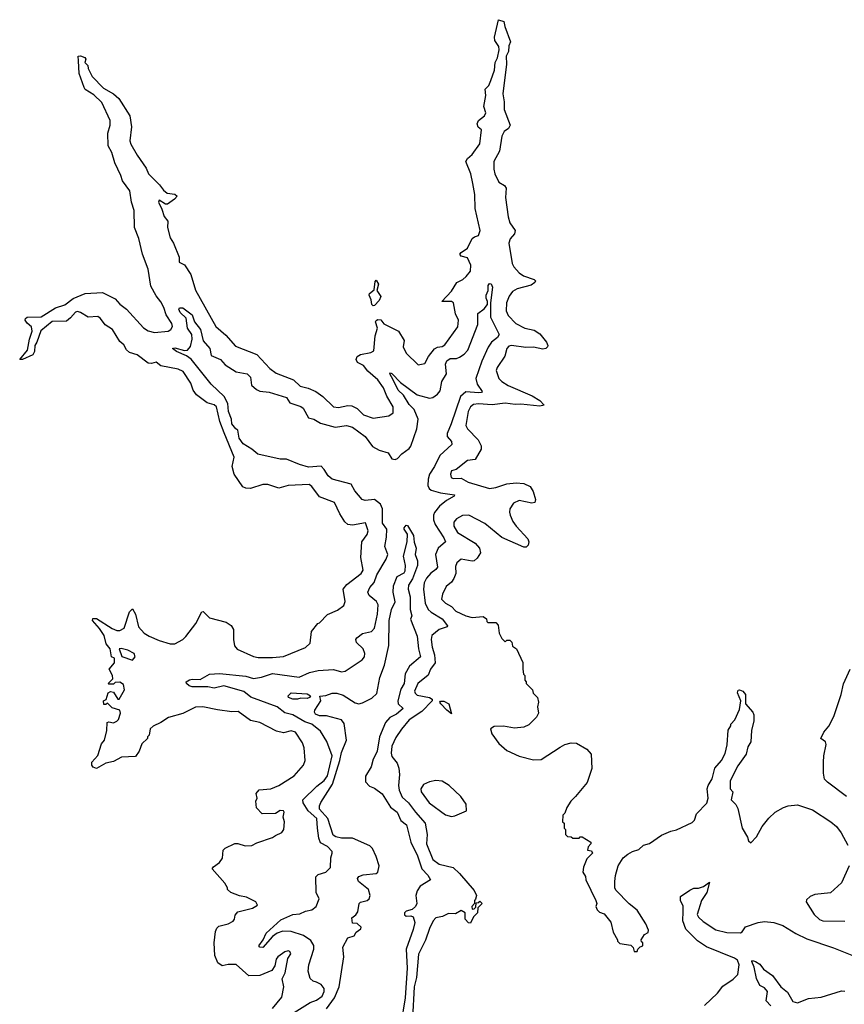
# Model space of a CAD drawing. Extents: x 2386423 to 2568864, y 578392 to 761999.
# Tile 212 of 256: x 2431548 to 2436792, y 699494 to 705756. Entities that reach past the tile are written whole.
import ezdxf

# ---------------------------------------------------------------- set-up
doc = ezdxf.new("R2010")
doc.units = 0

msp = doc.modelspace()

# ---------------------------------------------------------------- linework, layer by layer
at = {"layer": '0CON05XD'}
for points in [[(2433190, 699795), (2433179.5, 699780.5), (2433170.3, 699739.7), (2433152, 699708), (2433075, 699677.5), (2433005, 699674.3), (2432925, 699747.5), (2432873.2, 699746.8), (2432835, 699739.2), (2432807.4, 699757.4), (2432788.6, 699805), (2432785.5, 699885), (2432792, 699958), (2432801.1, 699978.9), (2432815, 699991.4), (2432874.2, 700005.8), (2432905, 700022.2), (2432914.4, 700035), (2432918.8, 700061.2), (2432935, 700081.2), (2433027.5, 700105), (2433060, 700125), (2433050, 700145), (2432990, 700175), (2432945, 700183.3), (2432890, 700205), (2432870, 700225), (2432870, 700235), (2432852.5, 700265), (2432772.5, 700355), (2432780.7, 700369.3), (2432817.5, 700395), (2432837, 700423), (2432842.5, 700475), (2432855, 700487.5), (2432915, 700517.5), (2432935, 700517.5), (2432981.7, 700501.7), (2433025, 700503.8), (2433055, 700520), (2433155.9, 700554.1), (2433175, 700566.7), (2433215, 700587.5), (2433227.5, 700605), (2433232.5, 700655), (2433222.5, 700685), (2433230, 700715), (2433226.2, 700725), (2433205, 700726), (2433175, 700706.7), (2433090, 700705), (2433053, 700743), (2433050, 700785), (2433057.5, 700805), (2433052.5, 700835), (2433071.2, 700858.8), (2433145, 700864), (2433195, 700885.8), (2433292.4, 700947.6), (2433352, 701015), (2433364, 701045), (2433356.7, 701125), (2433346.1, 701156.1), (2433301.2, 701225), (2433275, 701234), (2433225, 701220), (2433180.3, 701230.3), (2433075, 701285.8), (2433015, 701299.2), (2432936.4, 701356.4), (2432896.1, 701353.9), (2432805, 701366.2), (2432713, 701387), (2432665, 701383.3), (2432585, 701344), (2432495, 701318.8), (2432445, 701286.7), (2432396.4, 701263.6), (2432377.5, 701245), (2432370, 701205), (2432360, 701195), (2432360, 701185), (2432325, 701150), (2432307, 701103), (2432285, 701070), (2432195, 701066.7), (2432145, 701037.5), (2432095, 701027.5), (2432035, 700993.3), (2432015, 701002.5), (2432006.2, 701015), (2432006, 701035), (2432045, 701077.5), (2432068.3, 701151.7), (2432087.5, 701175), (2432102.5, 701235), (2432103, 701287), (2432115, 701290), (2432143.3, 701283.3), (2432165, 701294), (2432176.9, 701305), (2432189.2, 701345), (2432184.1, 701364.1), (2432135, 701380), (2432105, 701410), (2432095, 701400), (2432081.7, 701401.7), (2432080, 701425), (2432098.3, 701431.7), (2432110, 701475), (2432125, 701482.5), (2432145, 701480), (2432172.5, 701435), (2432180, 701435), (2432214, 701495), (2432207, 701527), (2432185, 701543.3), (2432155, 701540), (2432145, 701530), (2432115, 701530), (2432110, 701535), (2432140, 701565), (2432137.5, 701585), (2432117.5, 701625), (2432150, 701665), (2432150, 701695), (2432132.5, 701705), (2432122.5, 701755), (2432097.5, 701787.5), (2432085, 701840), (2432055.7, 701885), (2432010, 701935), (2432012.3, 701947.7), (2432035, 701947.1), (2432135, 701883.3), (2432165, 701872.5), (2432185, 701872.5), (2432213, 701887), (2432245, 701990), (2432265, 702010), (2432283.3, 701975), (2432302.5, 701895), (2432340, 701855), (2432370, 701835), (2432435, 701807.5), (2432505, 701787.5), (2432535, 701787.5), (2432586.1, 701813.9), (2432605, 701832.5), (2432667.5, 701915), (2432705, 701990), (2432715, 701992.5), (2432755, 701952.5), (2432860, 701925), (2432893, 701903), (2432908.3, 701878.3), (2432907.5, 701815), (2432914, 701775), (2432931.7, 701751.7), (2433035, 701706.7), (2433065, 701700), (2433155, 701698.8), (2433225, 701706.7), (2433366.4, 701763.6), (2433395, 701790), (2433402.5, 701865), (2433443.6, 701916.4), (2433455, 701920), (2433505, 701972.5), (2433568.3, 702001.7), (2433609.5, 702030.5), (2433617.5, 702055), (2433605.8, 702134.2), (2433628, 702165), (2433720, 702235), (2433731.9, 702255), (2433718, 702335), (2433723.1, 702435), (2433757, 702483), (2433763.3, 702505), (2433746.7, 702556.7), (2433665, 702542.5), (2433635, 702546.2), (2433615, 702563.3), (2433583.4, 702613.4), (2433548.8, 702685), (2433455, 702722.5), (2433405, 702788), (2433389.3, 702799.3), (2433255, 702794.4), (2433195, 702777.8), (2433125, 702801.1), (2433095, 702799.4), (2433015, 702775.5), (2432985, 702777.5), (2432966, 702786), (2432910.9, 702865), (2432899.1, 702915), (2432911.8, 702975), (2432848.9, 703128.9), (2432821.5, 703201.5), (2432800, 703295), (2432785, 703307.8), (2432740.4, 703320.4), (2432671.1, 703371.1), (2432650.5, 703400.5), (2432636.7, 703445), (2432588.3, 703518.3), (2432555, 703533.8), (2432445.8, 703555.8), (2432415, 703578), (2432385, 703570), (2432365, 703572.5), (2432294.2, 703624.2), (2432245, 703639.4), (2432226.7, 703656.7), (2432209.3, 703689.3), (2432185, 703708.8), (2432136.9, 703785), (2432091.4, 703815), (2432062.2, 703855), (2432045, 703868.5), (2431983.6, 703863.6), (2431933.3, 703895), (2431915, 703900), (2431903.2, 703896.8), (2431870.9, 703859.1), (2431845, 703839.2), (2431755, 703837.5), (2431682.9, 703777.1), (2431656.7, 703705), (2431643.3, 703685), (2431641.1, 703645), (2431630.6, 703625), (2431565, 703594.2), (2431547.5, 703595), (2431597.1, 703655), (2431609.4, 703725), (2431626.1, 703776.1), (2431623.6, 703803.6), (2431595, 703826.7), (2431583.3, 703845), (2431583.6, 703856.4), (2431596.1, 703863.9), (2431683.9, 703866.1), (2431775, 703924), (2431835, 703942.9), (2431887.6, 703982.4), (2431964.2, 704015.8), (2432075, 704020.8), (2432155, 703981.2), (2432185, 703948), (2432227.5, 703915), (2432335, 703795.7), (2432365, 703777.5), (2432405, 703767.5), (2432492.5, 703775), (2432508.8, 703785), (2432520, 703805), (2432515, 703823.3), (2432478.6, 703878.6), (2432464.4, 703925), (2432445, 703962), (2432415, 704000.8), (2432381.6, 704061.6), (2432365, 704170), (2432328.5, 704265), (2432304.5, 704365), (2432276.9, 704435), (2432276.4, 704543.6), (2432257.8, 704595), (2432248.3, 704668.3), (2432200.9, 704730.9), (2432191.1, 704765), (2432152.9, 704845), (2432132.6, 704912.6), (2432110.9, 704955), (2432108.2, 705035), (2432122.5, 705085), (2432122.5, 705115), (2432069.2, 705229.2), (2432018.5, 705278.5), (2431965, 705312), (2431957.5, 705325), (2431925.8, 705415), (2431920.8, 705495), (2431920, 705525), (2431935, 705526.2), (2431962.5, 705515), (2431967.5, 705505), (2431962.5, 705485), (2431980, 705465), (2431982.5, 705445), (2432007.5, 705395), (2432081.5, 705321.5), (2432145, 705284.2), (2432177.1, 705255), (2432248.9, 705145), (2432257.8, 705075), (2432247.1, 704985), (2432253.7, 704963.7), (2432294.4, 704895), (2432351.4, 704811.4), (2432367.5, 704775), (2432435.9, 704705.9), (2432461.7, 704671.7), (2432485, 704653.8), (2432535, 704646.7), (2432550, 704635), (2432532.5, 704615), (2432487, 704583), (2432475, 704582.5), (2432435, 704607.5), (2432430, 704595), (2432452, 704552), (2432466.7, 704505), (2432490, 704475), (2432487.5, 704435), (2432505, 704370), (2432526.7, 704335), (2432561.2, 704245), (2432562.5, 704215), (2432596.4, 704196.4), (2432636.7, 704135), (2432666.1, 704036.1), (2432795, 703804), (2432859.7, 703749.7), (2432920.9, 703680.9), (2433055, 703626), (2433137.9, 703537.9), (2433178, 703508), (2433290, 703465), (2433332.5, 703425), (2433382.3, 703412.3), (2433430.7, 703390.7), (2433475, 703360), (2433544.1, 703294.1), (2433575, 703290), (2433635, 703303.3), (2433660.7, 703300.7), (2433693, 703283), (2433735, 703244), (2433795, 703222), (2433895, 703237.5), (2433923.9, 703256.1), (2433922.5, 703295), (2433882.1, 703362.1), (2433862.5, 703415), (2433825, 703466.2), (2433760.9, 703520.9), (2433735, 703557.1), (2433696.1, 703576.1), (2433686.7, 703595), (2433695, 703613.3), (2433715, 703626.2), (2433781.2, 703638.8), (2433799.4, 703650.6), (2433808.2, 703745), (2433824.2, 703795), (2433811.2, 703835), (2433815, 703842.5), (2433825, 703850), (2433845, 703846.7), (2433863, 703823), (2433955.9, 703775.9), (2433993.3, 703715), (2433987.5, 703675), (2434005, 703636.2), (2434081.7, 703561.7), (2434125, 703570), (2434148, 703615), (2434186.8, 703663.2), (2434205, 703674), (2434235, 703678), (2434251.2, 703688.8), (2434335, 703802.5), (2434338, 703845), (2434318.8, 703885), (2434307.5, 703955), (2434293.6, 703963.6), (2434232.5, 703965), (2434295, 704030), (2434327.5, 704085), (2434366.1, 704103.9), (2434388, 704122), (2434415, 704157.5), (2434418, 704195), (2434395, 704242.5), (2434355, 704253.3), (2434347.5, 704265), (2434355, 704276.7), (2434396.4, 704303.6), (2434426.1, 704363.9), (2434440, 704375), (2434466.8, 704383.2), (2434475.5, 704415), (2434445.6, 704555), (2434442.7, 704645), (2434430, 704715), (2434417.5, 704775), (2434385.8, 704855), (2434395.5, 704874.5), (2434425, 704900), (2434475, 704967.5), (2434485.9, 705055.9), (2434463.6, 705073.6), (2434456.7, 705095), (2434466.7, 705115), (2434503.3, 705145), (2434513.3, 705165), (2434499.2, 705205), (2434513.1, 705275), (2434508, 705315), (2434531.7, 705338.3), (2434545, 705370), (2434567.3, 705435), (2434571.8, 705485), (2434586.4, 705513.6), (2434597.5, 705565), (2434594.2, 705585), (2434570, 705625), (2434566.7, 705645), (2434593.6, 705756.4), (2434627.5, 705745), (2434632.7, 705712.7), (2434670, 705615), (2434659.7, 705590.3), (2434655.7, 705554.3), (2434642, 705525), (2434644.3, 705474.3), (2434619.6, 705285), (2434628.2, 705235), (2434628.5, 705185), (2434667.5, 705085), (2434656, 705065), (2434629.2, 705045), (2434614.7, 705015.3), (2434599.5, 704920.5), (2434562.5, 704855), (2434563.7, 704806.3), (2434570.5, 704775), (2434595, 704723.3), (2434631.7, 704701.7), (2434641.2, 704685), (2434638, 704625), (2434655, 704502.5), (2434664.4, 704464.4), (2434700, 704415), (2434693.8, 704395), (2434667.3, 704362.7), (2434658.8, 704335), (2434680.8, 704205), (2434690, 704185), (2434725, 704146), (2434751.7, 704128.3), (2434820, 704105), (2434828.8, 704095), (2434824, 704085), (2434801.8, 704068.2), (2434712.5, 704045), (2434683, 704027), (2434661.7, 703998.3), (2434644.3, 703955.7), (2434642, 703905), (2434654.5, 703874.5), (2434703.3, 703823.3), (2434760, 703795), (2434820.7, 703780.7), (2434855, 703759.2), (2434897.5, 703705), (2434906.2, 703685), (2434903.9, 703676.1), (2434894.2, 703665.8), (2434875, 703661.4), (2434815.9, 703674.1), (2434767.7, 703672.3), (2434675, 703684.3), (2434659.7, 703680.3), (2434646, 703665), (2434632.7, 703617.3), (2434584, 703545), (2434578, 703525), (2434594.2, 703475), (2434615, 703454.2), (2434655, 703430.6), (2434806.2, 703365), (2434855.8, 703335), (2434882.5, 703305), (2434855, 703298.6), (2434735, 703311.9), (2434699.4, 703309.4)], [(2433795, 703936.7), (2433786.7, 703945), (2433783.8, 703973.8), (2433770, 704005), (2433772.5, 704015), (2433801.7, 704038.3), (2433808.3, 704091.7), (2433815, 704100), (2433830, 704075), (2433820, 704035), (2433843.8, 703995), (2433835, 703971.2), (2433805, 703938.8), (2433795, 703936.7)], [(2433185.4, 699374.6), (2433394.7, 699505.3), (2433435, 699520.9), (2433470.6, 699545), (2433484.5, 699575), (2433483.5, 699595), (2433465, 699619.4), (2433435, 699634.3), (2433415, 699640.8), (2433395, 699658.8), (2433382.9, 699705), (2433387.5, 699745), (2433418.2, 699845), (2433418.8, 699868.8), (2433398.9, 699898.9), (2433352.4, 699932.4), (2433275, 699957.1), (2433221.3, 699958.7), (2433185, 699945.8), (2433155.5, 699924.5), (2433095, 699856.2), (2433075, 699856.7), (2433068.8, 699865), (2433095.8, 699904.2), (2433114.5, 699945.5), (2433207.9, 700032.1), (2433284.7, 700065.3), (2433329.8, 700070.2), (2433365, 700086.7), (2433405, 700094.5), (2433432.5, 700115), (2433452.5, 700165), (2433433.1, 700205), (2433431.2, 700305), (2433445, 700318.8), (2433493.8, 700335), (2433524, 700365), (2433526, 700425), (2433535.8, 700455), (2433535, 700466.7), (2433505, 700498), (2433461.8, 700521.8), (2433451.2, 700551.2), (2433441.8, 700615), (2433438.5, 700675), (2433381.6, 700725), (2433350, 700775), (2433347.5, 700795), (2433438.3, 700881.7), (2433485, 700917.5), (2433505, 700946.2), (2433534.7, 701075), (2433500.6, 701165), (2433461.3, 701231.3), (2433405, 701275.8), (2433360.7, 701290.7), (2433285, 701335.6), (2433235, 701347.1), (2433185, 701385.6), (2433017.1, 701447.1), (2432972.7, 701482.7), (2432845, 701518.5), (2432785, 701505.6), (2432745, 701512.7), (2432645, 701512.2), (2432625, 701519.2), (2432608.8, 701535), (2432606.7, 701545), (2432626.7, 701556.7), (2432645, 701562), (2432695, 701560.8), (2432755, 701593.1), (2432818.8, 701598.8), (2432985, 701580.5), (2433035, 701567.2), (2433085, 701574), (2433155, 701597.3), (2433325, 701575.6), (2433390, 701605), (2433445, 701618.1), (2433543, 701623), (2433595, 701609.2), (2433616.8, 701613.2), (2433725, 701684), (2433741.2, 701705), (2433743.8, 701725), (2433731.2, 701755), (2433690, 701795), (2433686, 701815), (2433692, 701825), (2433727.4, 701852.6), (2433785, 701865.7), (2433804.4, 701885.6), (2433823.1, 701975), (2433828.6, 702035), (2433818, 702055), (2433771.4, 702095), (2433762.2, 702115), (2433774.5, 702145), (2433802.6, 702177.4), (2433818.8, 702225), (2433877.7, 702325), (2433889.1, 702355), (2433870, 702405), (2433881.4, 702465), (2433882.9, 702515), (2433854.6, 702554.6), (2433855.3, 702645.3), (2433842.2, 702675), (2433805, 702705.4), (2433745, 702699.1), (2433726, 702705), (2433679.4, 702759.4), (2433655, 702801.4), (2433534.3, 702834.3), (2433509.4, 702855), (2433485, 702896.2), (2433465, 702917.5), (2433385, 702911.1), (2433326.3, 702926.3), (2433245, 702961.1), (2433205, 702961.2), (2433062.4, 702992.4), (2433025, 703025.4), (2432968.1, 703058.1), (2432942.9, 703095), (2432935.5, 703145), (2432921.5, 703155), (2432897.3, 703185), (2432894.5, 703215), (2432874.8, 703264.8), (2432870.4, 703315), (2432849.1, 703359.1), (2432765, 703439.2), (2432638.3, 703598.3), (2432609.1, 703619.1), (2432544, 703645), (2432520, 703665), (2432535, 703669.2), (2432595, 703652.5), (2432615.6, 703654.4), (2432633, 703677), (2432644.2, 703725), (2432642.5, 703755), (2432615.6, 703795), (2432607.4, 703857.4), (2432567.5, 703895), (2432560, 703915), (2432565, 703923.3), (2432585, 703923.3), (2432645, 703878.8), (2432659.4, 703835), (2432698.5, 703785), (2432713.6, 703713.6), (2432756.7, 703665), (2432765, 703620.8), (2432824.2, 703595), (2432855, 703560.8), (2432925, 703516.9), (2432994.4, 703504.4), (2433015, 703482.5), (2433022.3, 703432.3), (2433053.9, 703403.9), (2433075, 703393.8), (2433135, 703386.9), (2433245, 703353.8), (2433265, 703318.8), (2433335, 703295.6), (2433350.8, 703285), (2433383.8, 703225), (2433417.5, 703215), (2433460.3, 703190.3), (2433555, 703164.3), (2433625.4, 703174.6), (2433665, 703165.4), (2433745, 703105.4), (2433792.1, 703042.1), (2433835, 703018.5), (2433890.9, 703000.9), (2433915, 702963.3), (2433935, 702958.8), (2433950, 702965), (2433978, 702995), (2434025, 703029.2), (2434035, 703044), (2434073.9, 703155), (2434081.3, 703215), (2434057, 703277), (2434025, 703309.4), (2433988.4, 703368.4), (2433955, 703400.6), (2433922.2, 703465), (2433901.2, 703505), (2433905, 703510), (2433915, 703507.1), (2433968.9, 703448.9), (2434075, 703370), (2434155, 703348.2), (2434175, 703352.5), (2434205, 703375.6), (2434221.2, 703395), (2434233.3, 703455), (2434261.2, 703505), (2434256.9, 703565), (2434265, 703586.9), (2434285, 703600.5), (2434325, 703601.4), (2434345, 703610), (2434375, 703630), (2434398.5, 703655), (2434462.4, 703817.6), (2434462.5, 703887.5), (2434502.7, 703917.3), (2434522.5, 703945), (2434524, 703965), (2434514, 703985), (2434513.8, 704005), (2434527.5, 704035), (2434527.5, 704065), (2434535, 704077.5), (2434545.9, 704075.9), (2434555.8, 704055), (2434541.2, 703955), (2434543.1, 703865), (2434596.7, 703755), (2434585.7, 703735), (2434547.8, 703705), (2434527, 703673), (2434486.5, 703585), (2434449.2, 703475), (2434457.8, 703437.8), (2434489.4, 703390.6), (2434485.3, 703384.7), (2434467.1, 703382.9), (2434385, 703388.5), (2434351.2, 703358.8), (2434292.5, 703185), (2434265.6, 703125), (2434267.1, 703105), (2434294.2, 703074.2), (2434296, 703055), (2434218.9, 702985), (2434186.9, 702915), (2434154.7, 702865.3), (2434145.4, 702835), (2434142.9, 702792.9), (2434151.4, 702775), (2434164, 702765), (2434225, 702746.1), (2434312.5, 702735), (2434310, 702725), (2434261.8, 702698.2), (2434216.8, 702663.2), (2434185, 702621.2), (2434179.4, 702605), (2434179.5, 702575), (2434190.5, 702545), (2434245, 702460.8), (2434255.6, 702434.4), (2434208.6, 702395), (2434193.3, 702355), (2434205.4, 702274.6), (2434195, 702258.6), (2434163.6, 702236.4), (2434135, 702204.3), (2434120, 702175), (2434115.4, 702135), (2434127.5, 702045), (2434145, 702005.6), (2434165, 701987.3), (2434235.2, 701945.2), (2434269.3, 701900.7), (2434266.1, 701893.9), (2434215, 701876.9), (2434169.7, 701840.3), (2434165.6, 701815), (2434170, 701765), (2434186.2, 701716.2), (2434190, 701665), (2434161.4, 701625), (2434145, 701588), (2434080, 701535), (2434058.1, 701485), (2434062, 701472), (2434075, 701460.6), (2434155, 701444.3), (2434171.2, 701435), (2434171.2, 701425), (2434105, 701355.6), (2434025, 701304.3), (2433975, 701244.3), (2433939.8, 701190.2), (2433914.5, 701135), (2433910.7, 701090.7), (2433915, 701070), (2433948.5, 701028.5), (2433960, 700995), (2433962.9, 700955), (2433956.4, 700885), (2433960.9, 700855), (2433981.2, 700811.2), (2434021.4, 700775), (2434064.4, 700715), (2434127, 700647), (2434139.1, 700575), (2434135.5, 700515), (2434174.6, 700414.6), (2434215, 700385.8), (2434305, 700363.3), (2434345.9, 700325.9), (2434438.8, 700218.8), (2434452.5, 700185), (2434447.5, 700162.5), (2434440, 700155), (2434440, 700135), (2434422.5, 700115), (2434425, 700100), (2434438.3, 700101.7), (2434448.3, 700111.7), (2434451.7, 700138.3), (2434468.3, 700141.7), (2434475, 700150), (2434490, 700135), (2434461.7, 700108.3), (2434460, 700075), (2434435, 700050), (2434415, 700010), (2434401.7, 700011.7), (2434380, 700035), (2434380, 700075), (2434355, 700090), (2434320, 700070), (2434275, 700071.5), (2434237.2, 700052.8), (2434195, 700043.3), (2434176.9, 700025), (2434155, 699976.2), (2434128.7, 699901.3), (2434085, 699812.5), (2434070.9, 699665), (2434056.9, 699605), (2434046.7, 699405)], [(2434699.4, 703309.4), (2434635, 703316.7), (2434553, 703307), (2434465, 703312.9), (2434435, 703308.6), (2434415, 703293.8), (2434400, 703265), (2434384.4, 703174.4), (2434396, 703155), (2434463.6, 703083.6), (2434482.5, 703045), (2434482, 703025), (2434445, 702960), (2434395, 702953.3), (2434323.6, 702896.4), (2434295, 702887.5), (2434286.7, 702865), (2434292.5, 702845), (2434305, 702838.8), (2434355, 702840), (2434400, 702815), (2434535, 702774.4), (2434575, 702780.5), (2434645, 702804.6), (2434705, 702810.5), (2434755, 702805.5), (2434795, 702786.9), (2434813.3, 702755), (2434827.5, 702705), (2434824, 702686), (2434805, 702681.9), (2434725, 702698.6), (2434688.7, 702681.3), (2434664.5, 702645.5), (2434661.9, 702625), (2434667.8, 702605), (2434684.6, 702564.6), (2434705.8, 702535), (2434780, 702455), (2434785.6, 702435), (2434782, 702415), (2434768.1, 702401.9), (2434755, 702400.8), (2434614, 702464), (2434505, 702551.1), (2434405, 702604.3), (2434365, 702603.8), (2434325, 702581.2), (2434309.5, 702560.5), (2434309.2, 702535), (2434332.9, 702495), (2434445, 702426), (2434472, 702395), (2434478, 702365), (2434457.9, 702332.1), (2434437.5, 702315), (2434425, 702312), (2434355, 702326.2), (2434328.3, 702301.7), (2434320.5, 702279.5), (2434320.8, 702235), (2434308.7, 702201.3), (2434295, 702178.8), (2434259.3, 702150.7), (2434237.7, 702102.3), (2434231.2, 702071.2), (2434255, 702046.2), (2434295, 702024), (2434321.2, 701995), (2434385, 701964.2), (2434425, 701953.8), (2434495, 701960), (2434516.1, 701946.1), (2434518.3, 701928.3), (2434525, 701922.5), (2434575, 701922.5), (2434590, 701905), (2434596.7, 701855), (2434615, 701820), (2434635, 701800), (2434645, 701810), (2434665, 701810), (2434677, 701797), (2434681.7, 701771.7), (2434707.5, 701755), (2434747, 701667), (2434747.5, 701625), (2434753, 701593), (2434760, 701585), (2434760, 701555), (2434770, 701545), (2434770, 701535), (2434810, 701495), (2434813, 701473), (2434840, 701445), (2434847.5, 701415), (2434840, 701385), (2434847.5, 701345), (2434835, 701320), (2434785, 701272.5), (2434755, 701257.5), (2434695, 701250), (2434625, 701262.5), (2434565, 701260), (2434543, 701247), (2434550, 701215), (2434595, 701153.3), (2434645, 701108), (2434725, 701072.5), (2434815, 701048), (2434865, 701052), (2434985, 701130), (2435014.1, 701145.9), (2435055, 701156.7), (2435090, 701155), (2435155, 701117.5), (2435182.5, 701085), (2435186.4, 700993.6), (2435156.7, 700905), (2435082.5, 700815), (2435052.5, 700785), (2435027.5, 700745), (2435015, 700710), (2435003, 700697), (2435000, 700655), (2435010, 700645), (2435010, 700615), (2435020, 700605), (2435020, 700575), (2435031.7, 700561.7), (2435055, 700560), (2435065, 700550), (2435105, 700550), (2435111.7, 700558.3), (2435125, 700560), (2435180, 700525), (2435180, 700515), (2435162.5, 700495), (2435160, 700475), (2435185, 700470), (2435190, 700455), (2435155, 700420), (2435133, 700367), (2435130, 700335), (2435147, 700307), (2435147.5, 700285), (2435212.5, 700155), (2435217.5, 700135), (2435212.5, 700115), (2435220, 700095), (2435235, 700080), (2435265, 700070), (2435307, 700017), (2435323, 699953), (2435350, 699905), (2435350, 699895), (2435365, 699880), (2435435, 699870), (2435450, 699855), (2435455, 699830), (2435475, 699830), (2435480, 699845), (2435495, 699860), (2435510, 699865), (2435510, 699885), (2435501.7, 699891.7), (2435500, 699905), (2435521.7, 699938.3), (2435545, 699950), (2435546.7, 699965), (2435530, 700005), (2435475, 700092.5), (2435425, 700132.5), (2435339.3, 700219.3), (2435333.3, 700235), (2435333.3, 700275), (2435337, 700313), (2435353.8, 700375), (2435386.7, 700425), (2435415, 700448.8), (2435445, 700465.8), (2435485, 700478), (2435514.3, 700505.7), (2435552.7, 700517.3), (2435629.3, 700570.7), (2435690, 700595), (2435725, 700603.3), (2435825, 700650), (2435838.8, 700665), (2435852.5, 700705), (2435917.7, 700772.3), (2435926.2, 700805), (2435921.2, 700865), (2435926.7, 700885), (2435951.7, 700928.3), (2435970, 700995), (2436012, 701045), (2436035, 701090), (2436047.5, 701145), (2436053, 701237), (2436070, 701265), (2436070, 701275), (2436097, 701303), (2436125, 701370), (2436133.8, 701425), (2436114, 701475), (2436118.3, 701491.7), (2436125, 701493.3), (2436146.6, 701486.6), (2436164.3, 701465), (2436163.8, 701405), (2436211.7, 701351.7), (2436217.5, 701335), (2436217, 701297), (2436202.5, 701235), (2436197, 701163), (2436178.3, 701131.7), (2436167.5, 701085), (2436115, 701010), (2436067.5, 700915), (2436067.5, 700865), (2436082.5, 700845), (2436072.5, 700795), (2436102.5, 700765), (2436115, 700740), (2436142.5, 700615), (2436176.4, 700556.4), (2436183, 700533), (2436198.3, 700521.7), (2436235, 700560), (2436270, 700625), (2436312.3, 700677.7), (2436352.5, 700715), (2436405, 700746.7), (2436435, 700756.7), (2436495, 700762.5), (2436590.7, 700730.7), (2436707.5, 700655), (2436742.5, 700625), (2436772.5, 700585), (2436815.9, 700505.9)], [(2433498.8, 699465), (2433550.9, 699535), (2433578.6, 699605), (2433610, 699795), (2433602.3, 699857.7), (2433633.6, 699916.4), (2433675, 699930), (2433687, 699953), (2433717.5, 699975), (2433720, 699985), (2433695, 700007.5), (2433665, 700010), (2433660, 700045), (2433686, 700064), (2433697.7, 700082.3), (2433705.7, 700134.3), (2433715.9, 700144.1), (2433756.8, 700153.2), (2433770, 700165), (2433777.5, 700185), (2433766, 700225), (2433703.3, 700275), (2433696.7, 700295), (2433705, 700306.2), (2433731.7, 700318.3), (2433815, 700326.2), (2433825.8, 700335), (2433833.1, 700375), (2433815.5, 700435), (2433790.6, 700485), (2433775, 700501.4), (2433665, 700551.5), (2433595, 700549.6), (2433559.1, 700559.1), (2433540.6, 700570.6), (2433508.2, 700675), (2433455.4, 700735), (2433454.7, 700755.3), (2433462.6, 700777.4), (2433536.2, 700893.8), (2433584.7, 701045), (2433594.2, 701095.8), (2433626.7, 701175), (2433610.3, 701280.3), (2433595, 701303.8), (2433499.7, 701329.7), (2433455, 701329.2), (2433429.1, 701339.1), (2433422.7, 701352.7), (2433425.7, 701365), (2433462.2, 701425), (2433456.2, 701453.8), (2433495, 701457.8), (2433535, 701473.1), (2433565, 701472.2), (2433605, 701459.5), (2433681.7, 701411.7), (2433705, 701405.6), (2433728.9, 701411.1), (2433788, 701442), (2433818.7, 701471.3), (2433837.4, 701572.6), (2433868, 701652), (2433895.8, 701775.8), (2433897.7, 701935), (2433913.1, 702005), (2433935.6, 702054.4), (2433922.9, 702115), (2433926, 702155), (2433948, 702215), (2433992.3, 702237.7), (2433998.6, 702251.4), (2434000.8, 702285), (2433988.8, 702345), (2434012.5, 702435), (2434013.8, 702485), (2433993.3, 702515), (2433993.3, 702525), (2434005, 702542.5), (2434015, 702540), (2434053.3, 702475), (2434057, 702433), (2434068.8, 702395), (2434062.5, 702355), (2434077.1, 702315), (2434078.1, 702285), (2434045, 702200), (2434020.3, 702159.7), (2434018.1, 702135), (2434031.1, 702085), (2434031.4, 702005), (2434042, 701965), (2434033.9, 701943.9), (2434075.5, 701835), (2434083.1, 701755), (2434096, 701705), (2434027.1, 701645), (2433998.9, 701595), (2433992.2, 701535), (2433972.4, 701497.6), (2433953.1, 701425), (2433955.8, 701405), (2433986, 701375), (2433945, 701339.2), (2433902.1, 701317.9), (2433873.8, 701286.2), (2433835.6, 701195), (2433820.9, 701105), (2433811.2, 701081.2), (2433796.2, 701053.8), (2433783.8, 701005), (2433746.7, 700945), (2433748, 700908), (2433772, 700882), (2433805, 700868), (2433852.6, 700832.6), (2433905, 700748), (2433948.6, 700715), (2433972.8, 700662.8), (2434007.5, 700635), (2434034.4, 700525), (2434077.9, 700437.9), (2434104.5, 700355), (2434144.5, 700315), (2434160, 700285), (2434095.3, 700244.7), (2434075, 700215.6), (2434068.2, 700185), (2434074.4, 700135.6), (2434064.5, 700115.5), (2434043.1, 700096.9), (2434005, 700085.5), (2433994.4, 700075), (2433995, 700063.3), (2434005, 700054.2), (2434035, 700055.8), (2434050, 700050), (2434060, 700015), (2434050.1, 699969.9), (2434005.4, 699845), (2434012.9, 699722.9), (2434000, 699535), (2433971.2, 699365)], [(2432265, 701683.3), (2432281.2, 701705), (2432275.8, 701725.8), (2432235, 701746.2), (2432193, 701757), (2432180, 701755), (2432197, 701707), (2432265, 701683.3)], [(2436807.5, 700815), (2436685, 700906.7), (2436666.4, 700926.4), (2436660, 700965), (2436660, 701035), (2436662, 701075), (2436677.1, 701147.1), (2436673.8, 701163.8), (2436643.8, 701183.8), (2436661.9, 701225), (2436695, 701263.8), (2436726.2, 701325), (2436772, 701465), (2436787.7, 701532.3), (2436830, 701625)], [(2433315, 701434.5), (2433285, 701434.5), (2433258, 701445), (2433255, 701456.7), (2433275, 701474.2), (2433375, 701468.2), (2433396.7, 701455), (2433390, 701445), (2433375, 701439.2), (2433335, 701440.6), (2433315, 701434.5)], [(2434295, 701342.5), (2434265, 701363.8), (2434226.7, 701405), (2434220, 701415), (2434225, 701422.5), (2434245, 701421.2), (2434278, 701405), (2434295, 701342.5)], [(2434295, 700687.5), (2434315, 700692.5), (2434390, 700725), (2434387, 700767), (2434352.5, 700815), (2434280, 700885), (2434235, 700913.3), (2434195, 700916.7), (2434155, 700910), (2434115, 700892.5), (2434100, 700865), (2434102, 700845), (2434151.2, 700775), (2434255, 700700), (2434295, 700687.5)], [(2436822.5, 700375), (2436775, 700267.5), (2436705, 700202.5), (2436605, 700192.5), (2436575, 700180), (2436551.7, 700158.3), (2436550, 700145), (2436600, 700065), (2436635, 700033.8), (2436655, 700024), (2436795, 700022)], [(2435904.2, 699485.8), (2435985, 699564), (2436020.3, 699609.7), (2436085.6, 699654.4), (2436115.8, 699684.2), (2436122.9, 699745), (2436112.5, 699775), (2436095, 699786.9), (2435915, 699858.8), (2435857.9, 699897.9), (2435785, 699971.5), (2435765.3, 700025), (2435767.8, 700085), (2435767.7, 700117.7), (2435750, 700155), (2435750.7, 700179.3), (2435809.3, 700220.7), (2435835, 700232.5), (2435865, 700233.3), (2435895.9, 700244.1), (2435935, 700270), (2435917.1, 700205), (2435885, 700153.3), (2435855.8, 700065), (2435865, 700048), (2435895, 700021.1), (2435975, 699968.5), (2436045, 699950.4), (2436132, 699948), (2436143.3, 699955), (2436165, 699986.2), (2436245, 700013.3), (2436285, 700020), (2436345, 700013.8), (2436402.5, 699995), (2436485, 699943.8), (2436555, 699910), (2436724.1, 699854.1), (2436905, 699780.8)], [(2433155, 699466.7), (2433215, 699540), (2433226.7, 699605), (2433216.2, 699655), (2433236.2, 699695), (2433253.3, 699785), (2433271.2, 699815), (2433265, 699830), (2433255, 699833.8), (2433235, 699828), (2433190, 699795)], [(2436326.2, 699485), (2436296.2, 699515), (2436303.1, 699575), (2436285, 699598.1), (2436254.4, 699614.4), (2436235, 699658.8), (2436219.9, 699729.9), (2436204.2, 699765.8), (2436207.5, 699772.5), (2436227.1, 699767.1), (2436255, 699748.6), (2436277.9, 699717.9), (2436336.6, 699676.6), (2436388.6, 699605), (2436431.7, 699571.7), (2436465, 699512.5), (2436495, 699502.5), (2436565, 699530), (2436645, 699538.8), (2436775, 699578.8), (2436795, 699577.5)]]:
    msp.add_lwpolyline(points, dxfattribs=at)

doc.saveas('drawing.dxf')
